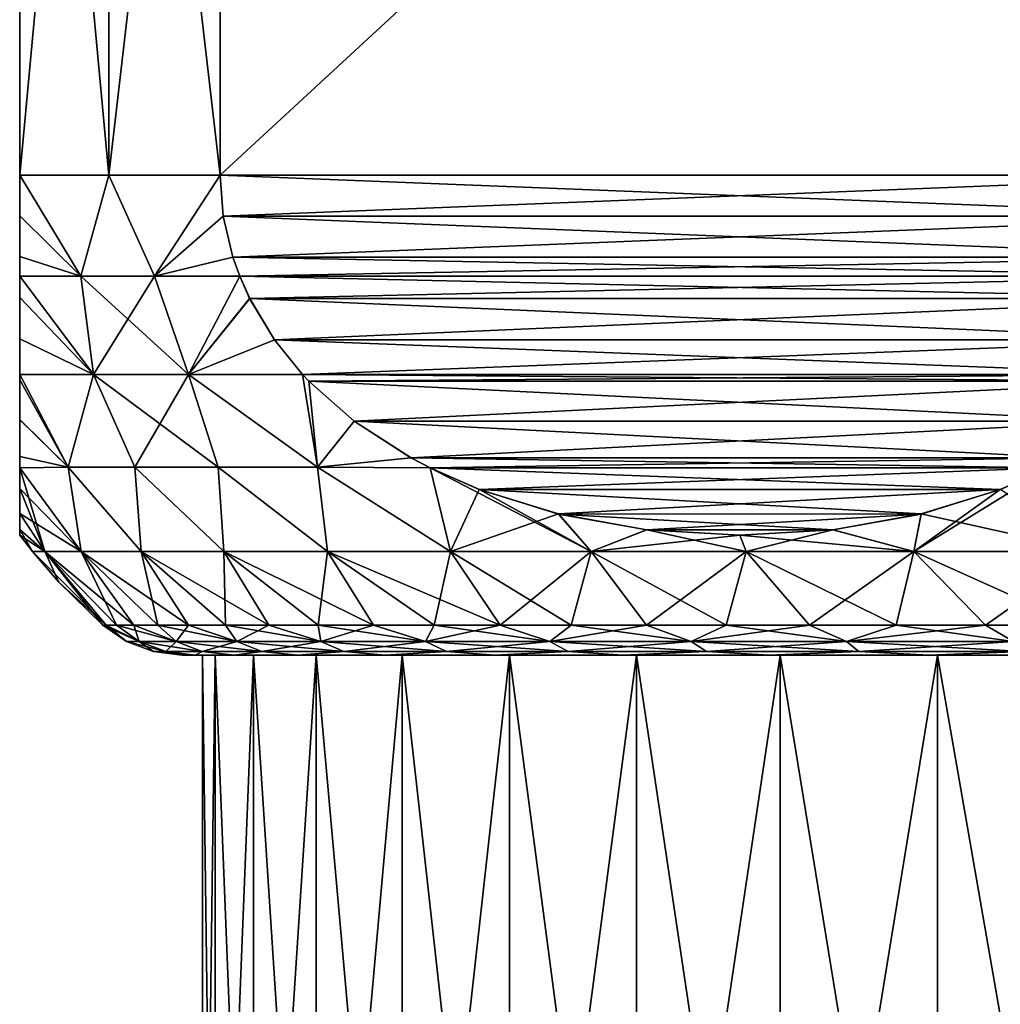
# Model space of a CAD drawing. Header units: metres. Extents: x -90 to 90, y -123 to 74.
# Tile 112 of 131: x 48 to 56, y 21 to 29. Entities that reach past the tile are written whole.
import ezdxf

# ---------------------------------------------------------------- set-up
doc = ezdxf.new("R2010")
doc.units = ezdxf.units.M
doc.layers.add('solid_11662012', color=7, linetype='CONTINUOUS')

msp = doc.modelspace()

# ---------------------------------------------------------------- linework, layer by layer
at = {"layer": 'solid_11662012'}
for points in [[(48.741669, 28, 6.5), (48.741669, 36, 6.5), (48, 36, 5)], [(48, 28, 5), (48.741669, 28, 6.5), (48, 36, 5)], [(48, 28, -5), (48, 28, 5), (48, 36, 5)], [(48, 28, -5), (48, 36, 5), (48, 36, -5)], [(48, 28, -5), (48, 36, -5), (48.741669, 36, -6.5)], [(48, 28, -5), (48.741669, 36, -6.5), (48.741669, 28, -6.5)], [(49.669872, 28, 7.892305), (49.669872, 36, 7.892305), (48.741669, 36, 6.5)], [(48.741669, 28, 6.5), (49.669872, 28, 7.892305), (48.741669, 36, 6.5)], [(48.741669, 28, -6.5), (48.741669, 36, -6.5), (49.669872, 36, -7.892305)], [(48.741669, 28, -6.5), (49.669872, 36, -7.892305), (49.669872, 28, -7.892305)], [(49.669872, 28, 7.892305), (58.330128, 36, 12.892304), (49.669872, 36, 7.892305)], [(58.330128, 28, 12.892304), (58.330128, 36, 12.892304), (49.669872, 28, 7.892305)], [(58.330128, 28, -12.892304), (49.669872, 36, -7.892305), (58.330128, 36, -12.892304)], [(49.669872, 28, -7.892305), (49.669872, 36, -7.892305), (58.330128, 28, -12.892304)], [(48.508362, 27.158506, 5.923935), (48.741669, 28, 6.5), (48, 28, 5)], [(48, 27.661566, 4.970107), (48.508362, 27.158506, 5.923935), (48, 28, 5)], [(48, 27.66193, -4.970171), (48, 27.661566, 4.970107), (48, 28, 5)], [(48, 27.66193, -4.970171), (48, 28, 5), (48, 28, -5)], [(48.508358, 27.158506, -5.92393), (48, 28, -5), (48.741669, 28, -6.5)], [(48.508358, 27.158506, -5.92393), (48, 27.66193, -4.970171), (48, 28, -5)], [(49.123943, 27.158506, -6.990146), (48.508358, 27.158506, -5.92393), (48.741669, 28, -6.5)], [(48.508362, 27.158506, 5.923935), (49.123947, 27.158506, 6.990151), (48.741669, 28, 6.5)], [(49.123947, 27.158506, 6.990151), (49.669872, 28, 7.892305), (48.741669, 28, 6.5)], [(49.123943, 27.158506, -6.990146), (48.741669, 28, -6.5), (49.669872, 28, -7.892305)], [(49.696144, 27.659069, -7.907474), (49.123943, 27.158506, -6.990146), (49.669872, 28, -7.892305)], [(49.123947, 27.158506, 6.990151), (49.696144, 27.65909, 7.907472), (49.669872, 28, 7.892305)], [(58.330128, 28, 12.892304), (49.669872, 28, 7.892305), (49.696144, 27.65909, 7.907472)], [(49.669872, 28, -7.892305), (58.330128, 28, -12.892304), (58.30386, 27.659098, -12.877139)], [(49.696144, 27.659069, -7.907474), (49.669872, 28, -7.892305), (58.30386, 27.659098, -12.877139)], [(58.303852, 27.659065, 12.877136), (58.330128, 28, 12.892304), (49.696144, 27.65909, 7.907472)], [(48, 27.321575, -4.878502), (48, 27.661566, 4.970107), (48, 27.66193, -4.970171)], [(48.508358, 27.158506, -5.92393), (48, 27.321575, -4.878502), (48, 27.66193, -4.970171)], [(48, 27.661566, 4.970107), (48, 27.32147, 4.878463), (48.508362, 27.158506, 5.923935)], [(48, 27.321575, -4.878502), (48, 27.32147, 4.878463), (48, 27.661566, 4.970107)], [(49.696144, 27.659069, -7.907474), (49.776554, 27.31695, -7.953898), (49.123943, 27.158506, -6.990146)], [(49.123947, 27.158506, 6.990151), (49.776596, 27.316828, 7.953921), (49.696144, 27.65909, 7.907472)], [(49.696144, 27.659069, -7.907474), (58.30386, 27.659098, -12.877139), (58.223408, 27.316833, -12.830689)], [(58.303852, 27.659065, 12.877136), (49.696144, 27.65909, 7.907472), (49.776596, 27.316828, 7.953921)], [(49.696144, 27.659069, -7.907474), (58.223408, 27.316833, -12.830689), (49.776554, 27.31695, -7.953898)], [(58.303852, 27.659065, 12.877136), (49.776596, 27.316828, 7.953921), (58.223442, 27.316944, 12.83071)], [(48, 27.159101, -4.811787), (48, 27.32147, 4.878463), (48, 27.321575, -4.878502)], [(48.508358, 27.158506, -5.92393), (48, 27.159101, -4.811787), (48, 27.321575, -4.878502)], [(48, 27.32147, 4.878463), (48, 27.159086, 4.811779), (48.508362, 27.158506, 5.923935)], [(48, 27.159101, -4.811787), (48, 27.159086, 4.811779), (48, 27.32147, 4.878463)], [(49.776554, 27.31695, -7.953898), (49.83287, 27.159103, -7.986412), (49.123943, 27.158506, -6.990146)], [(49.123947, 27.158506, 6.990151), (49.832886, 27.159065, 7.98642), (49.776596, 27.316828, 7.953921)], [(49.776554, 27.31695, -7.953898), (58.223408, 27.316833, -12.830689), (58.167114, 27.159065, -12.798189)], [(49.776554, 27.31695, -7.953898), (58.167114, 27.159065, -12.798189), (49.83287, 27.159103, -7.986412)], [(58.223442, 27.316944, 12.83071), (49.776596, 27.316828, 7.953921), (49.832886, 27.159065, 7.98642)], [(58.223442, 27.316944, 12.83071), (49.832886, 27.159065, 7.98642), (58.16713, 27.159101, 12.798198)], [(48, 26.979315, -4.719471), (48, 27.159086, 4.811779), (48, 27.159101, -4.811787)], [(48.613567, 26.337818, -5.660066), (48, 27.159101, -4.811787), (48.508358, 27.158506, -5.92393)], [(48.613567, 26.337818, -5.660066), (48, 26.979315, -4.719471), (48, 27.159101, -4.811787)], [(48.613586, 26.337818, 5.660108), (48.508362, 27.158506, 5.923935), (48, 27.159086, 4.811779)], [(48.613586, 26.337818, 5.660108), (48, 27.159086, 4.811779), (48, 26.979347, 4.719491)], [(48, 26.979315, -4.719471), (48, 26.979347, 4.719491), (48, 27.159086, 4.811779)], [(49.405636, 26.337818, -7.031835), (49.123943, 27.158506, -6.990146), (49.83287, 27.159103, -7.986412)], [(49.405666, 26.337818, 7.031877), (49.832886, 27.159065, 7.98642), (49.123947, 27.158506, 6.990151)], [(49.405636, 26.337818, -7.031835), (49.83287, 27.159103, -7.986412), (49.916054, 26.972782, -8.034436)], [(49.405666, 26.337818, 7.031877), (49.916187, 26.972511, 8.034513), (49.832886, 27.159065, 7.98642)], [(49.83287, 27.159103, -7.986412), (58.167114, 27.159065, -12.798189), (58.083817, 26.972515, -12.750097)], [(49.916054, 26.972782, -8.034436), (49.83287, 27.159103, -7.986412), (58.083817, 26.972515, -12.750097)], [(58.16713, 27.159101, 12.798198), (49.832886, 27.159065, 7.98642), (49.916187, 26.972511, 8.034513)], [(58.083942, 26.972775, 12.750171), (58.16713, 27.159101, 12.798198), (49.916187, 26.972511, 8.034513)], [(48.613567, 26.337818, -5.660066), (48.508358, 27.158506, -5.92393), (49.123943, 27.158506, -6.990146)], [(49.405666, 26.337818, 7.031877), (49.123947, 27.158506, 6.990151), (48.508362, 27.158506, 5.923935)], [(48.613586, 26.337818, 5.660108), (49.405666, 26.337818, 7.031877), (48.508362, 27.158506, 5.923935)], [(49.405636, 26.337818, -7.031835), (48.613567, 26.337818, -5.660066), (49.123943, 27.158506, -6.990146)], [(48, 26.635815, 4.483718), (48.613586, 26.337818, 5.660108), (48, 26.979347, 4.719491)], [(48, 26.979315, -4.719471), (48, 26.635815, 4.483718), (48, 26.979347, 4.719491)], [(48, 26.635529, -4.483488), (48, 26.635815, 4.483718), (48, 26.979315, -4.719471)], [(48.613567, 26.337818, -5.660066), (48, 26.635529, -4.483488), (48, 26.979315, -4.719471)], [(50.123066, 26.627188, -8.153956), (49.405636, 26.337818, -7.031835), (49.916054, 26.972782, -8.034436)], [(49.405666, 26.337818, 7.031877), (50.123322, 26.626827, 8.154102), (49.916187, 26.972511, 8.034513)], [(50.123066, 26.627188, -8.153956), (49.916054, 26.972782, -8.034436), (58.083817, 26.972515, -12.750097)], [(57.876926, 26.627176, 12.630649), (58.083942, 26.972775, 12.750171), (49.916187, 26.972511, 8.034513)], [(57.876926, 26.627176, 12.630649), (49.916187, 26.972511, 8.034513), (50.123322, 26.626827, 8.154102)], [(50.123066, 26.627188, -8.153956), (58.083817, 26.972515, -12.750097), (57.876678, 26.626829, -12.630507)], [(48, 26.635815, 4.483718), (48, 26.337978, 4.205747), (48.613586, 26.337818, 5.660108)], [(48, 26.33799, -4.205757), (48, 26.337978, 4.205747), (48, 26.635815, 4.483718)], [(48, 26.33799, -4.205757), (48, 26.635815, 4.483718), (48, 26.635529, -4.483488)], [(48.613567, 26.337818, -5.660066), (48, 26.33799, -4.205757), (48, 26.635529, -4.483488)], [(50.123066, 26.627188, -8.153956), (50.357719, 26.337971, -8.289433), (49.405636, 26.337818, -7.031835)], [(49.405666, 26.337818, 7.031877), (50.357689, 26.338003, 8.289416), (50.123322, 26.626827, 8.154102)], [(50.123066, 26.627188, -8.153956), (57.876678, 26.626829, -12.630507), (57.642311, 26.338003, -12.495193)], [(50.123066, 26.627188, -8.153956), (57.642311, 26.338003, -12.495193), (50.357719, 26.337971, -8.289433)], [(57.876926, 26.627176, 12.630649), (50.123322, 26.626827, 8.154102), (50.357689, 26.338003, 8.289416)], [(57.876926, 26.627176, 12.630649), (50.357689, 26.338003, 8.289416), (57.642281, 26.337971, 12.495176)], [(48, 26.293736, -4.157683), (48, 26.337978, 4.205747), (48, 26.33799, -4.205757)], [(48.613567, 26.337818, -5.660066), (48.403271, 25.56493, -4.296257), (48, 26.33799, -4.205757)], [(48, 26.293736, -4.157683), (48, 26.33799, -4.205757), (48.403271, 25.56493, -4.296257)], [(48, 26.337978, 4.205747), (48.403252, 25.56493, 4.296209), (48.613586, 26.337818, 5.660108)], [(48, 26.294113, 4.158103), (48.403252, 25.56493, 4.296209), (48, 26.337978, 4.205747)], [(48, 26.293736, -4.157683), (48, 26.294113, 4.158103), (48, 26.337978, 4.205747)], [(48, 25.962175, 3.728458), (48.403252, 25.56493, 4.296209), (48, 26.294113, 4.158103)], [(48, 26.293736, -4.157683), (48, 25.962175, 3.728458), (48, 26.294113, 4.158103)], [(48, 25.961771, -3.727846), (48, 25.962175, 3.728458), (48, 26.293736, -4.157683)], [(48, 25.961771, -3.727846), (48, 26.293736, -4.157683), (48.403271, 25.56493, -4.296257)], [(48.613586, 26.337818, 5.660108), (48.403252, 25.56493, 4.296209), (48.958843, 25.56493, 5.570889)], [(48.613567, 26.337818, -5.660066), (48.95887, 25.56493, -5.570943), (48.403271, 25.56493, -4.296257)], [(49.405636, 26.337818, -7.031835), (48.95887, 25.56493, -5.570943), (48.613567, 26.337818, -5.660066)], [(48.613586, 26.337818, 5.660108), (48.958843, 25.56493, 5.570889), (49.654015, 25.56493, 6.775143)], [(48.613586, 26.337818, 5.660108), (49.654015, 25.56493, 6.775143), (49.405666, 26.337818, 7.031877)], [(49.405636, 26.337818, -7.031835), (49.654053, 25.56493, -6.7752), (48.95887, 25.56493, -5.570943)], [(50.357719, 26.337971, -8.289433), (50.48003, 25.56493, -7.893804), (49.405636, 26.337818, -7.031835)], [(49.405636, 26.337818, -7.031835), (50.48003, 25.56493, -7.893804), (49.654053, 25.56493, -6.7752)], [(49.405666, 26.337818, 7.031877), (50.47998, 25.56493, 7.893745), (50.357689, 26.338003, 8.289416)], [(49.405666, 26.337818, 7.031877), (49.654015, 25.56493, 6.775143), (50.47998, 25.56493, 7.893745)], [(50.409698, 26.283003, 8.319444), (50.357689, 26.338003, 8.289416), (50.47998, 25.56493, 7.893745)], [(57.642281, 26.337971, 12.495176), (50.357689, 26.338003, 8.289416), (50.409698, 26.283003, 8.319444)], [(50.357719, 26.337971, -8.289433), (57.642311, 26.338003, -12.495193), (57.590298, 26.283001, -12.465164)], [(50.409229, 26.283485, -8.319172), (50.48003, 25.56493, -7.893804), (50.357719, 26.337971, -8.289433)], [(50.409229, 26.283485, -8.319172), (50.357719, 26.337971, -8.289433), (57.590298, 26.283001, -12.465164)], [(50.786293, 25.950548, -8.536871), (50.48003, 25.56493, -7.893804), (50.409229, 26.283485, -8.319172)], [(50.786293, 25.950548, -8.536871), (50.409229, 26.283485, -8.319172), (57.590298, 26.283001, -12.465164)], [(57.590759, 26.283474, 12.46543), (57.642281, 26.337971, 12.495176), (50.409698, 26.283003, 8.319444)], [(57.213688, 25.950535, 12.247728), (57.590759, 26.283474, 12.46543), (50.409698, 26.283003, 8.319444)], [(50.78706, 25.949972, 8.537312), (50.409698, 26.283003, 8.319444), (50.47998, 25.56493, 7.893745)], [(57.213688, 25.950535, 12.247728), (50.409698, 26.283003, 8.319444), (50.78706, 25.949972, 8.537312)], [(50.786293, 25.950548, -8.536871), (57.590298, 26.283001, -12.465164), (57.212936, 25.949966, -12.247293)], [(48, 25.962175, 3.728458), (48, 25.6549, 3.186801), (48.403252, 25.56493, 4.296209)], [(48, 25.961771, -3.727846), (48, 25.6549, 3.186801), (48, 25.962175, 3.728458)], [(48, 25.654558, -3.186094), (48, 25.6549, 3.186801), (48, 25.961771, -3.727846)], [(48, 25.654558, -3.186094), (48, 25.961771, -3.727846), (48.403271, 25.56493, -4.296257)], [(51.260487, 25.643625, 8.810647), (50.78706, 25.949972, 8.537312), (50.47998, 25.56493, 7.893745)], [(50.786293, 25.950548, -8.536871), (51.259609, 25.644112, -8.81014), (50.48003, 25.56493, -7.893804)], [(50.786293, 25.950548, -8.536871), (57.212936, 25.949966, -12.247293), (51.259609, 25.644112, -8.81014)], [(57.213688, 25.950535, 12.247728), (50.78706, 25.949972, 8.537312), (56.740376, 25.644102, 11.974461)], [(56.740376, 25.644102, 11.974461), (50.78706, 25.949972, 8.537312), (51.260487, 25.643625, 8.810647)], [(51.259609, 25.644112, -8.81014), (57.212936, 25.949966, -12.247293), (56.739498, 25.643618, -11.973956)], [(48, 25.6549, 3.186801), (48, 25.560627, 2.980309), (48.403252, 25.56493, 4.296209)], [(48, 25.560633, -2.980324), (48, 25.560627, 2.980309), (48, 25.6549, 3.186801)], [(48, 25.654558, -3.186094), (48, 25.560633, -2.980324), (48, 25.6549, 3.186801)], [(48, 25.654558, -3.186094), (48.403271, 25.56493, -4.296257), (48, 25.560633, -2.980324)], [(51.260487, 25.643625, 8.810647), (50.47998, 25.56493, 7.893745), (51.418743, 25.560745, 8.902017)], [(51.259609, 25.644112, -8.81014), (51.4188, 25.560717, -8.902048), (50.48003, 25.56493, -7.893804)], [(51.259609, 25.644112, -8.81014), (56.581257, 25.560745, -11.882594), (51.4188, 25.560717, -8.902048)], [(51.259609, 25.644112, -8.81014), (56.739498, 25.643618, -11.973956), (56.581257, 25.560745, -11.882594)], [(56.740376, 25.644102, 11.974461), (51.260487, 25.643625, 8.810647), (51.418743, 25.560745, 8.902017)], [(56.740376, 25.644102, 11.974461), (51.418743, 25.560745, 8.902017), (56.581203, 25.560717, 11.882563)], [(48.403252, 25.56493, 4.296209), (48, 25.560627, 2.980309), (48.512501, 24.862066, 3.078066)], [(48.512501, 24.862066, -3.078066), (48, 25.560633, -2.980324), (48.403271, 25.56493, -4.296257)], [(48, 25.388529, -2.530165), (48, 25.560627, 2.980309), (48, 25.560633, -2.980324)], [(48.209011, 24.862066, -1.552313), (48, 25.388529, -2.530165), (48, 25.560633, -2.980324)], [(48.512501, 24.862066, -3.078066), (48.209011, 24.862066, -1.552313), (48, 25.560633, -2.980324)], [(48, 25.560627, 2.980309), (48, 25.388775, 2.530899), (48.512501, 24.862066, 3.078066)], [(48, 25.388529, -2.530165), (48, 25.388775, 2.530899), (48, 25.560627, 2.980309)], [(48.403252, 25.56493, 4.296209), (48.512501, 24.862066, 3.078066), (49.012547, 24.862066, 4.551152)], [(48.958843, 25.56493, 5.570889), (48.403252, 25.56493, 4.296209), (49.012547, 24.862066, 4.551152)], [(49.012547, 24.862066, -4.551152), (48.403271, 25.56493, -4.296257), (48.95887, 25.56493, -5.570943)], [(49.012547, 24.862066, -4.551152), (48.512501, 24.862066, -3.078066), (48.403271, 25.56493, -4.296257)], [(48.958843, 25.56493, 5.570889), (49.012547, 24.862066, 4.551152), (49.700592, 24.862066, 5.946367)], [(49.654015, 25.56493, 6.775143), (48.958843, 25.56493, 5.570889), (49.700592, 24.862066, 5.946367)], [(49.700592, 24.862066, -5.946367), (48.95887, 25.56493, -5.570943), (49.654053, 25.56493, -6.7752)], [(49.700592, 24.862066, -5.946367), (49.012547, 24.862066, -4.551152), (48.95887, 25.56493, -5.570943)], [(49.654015, 25.56493, 6.775143), (49.700592, 24.862066, 5.946367), (50.564861, 24.862066, 7.239837)], [(50.47998, 25.56493, 7.893745), (49.654015, 25.56493, 6.775143), (50.564861, 24.862066, 7.239837)], [(50.564861, 24.862066, -7.239837), (49.654053, 25.56493, -6.7752), (50.48003, 25.56493, -7.893804)], [(50.564861, 24.862066, -7.239837), (49.700592, 24.862066, -5.946367), (49.654053, 25.56493, -6.7752)], [(50.47998, 25.56493, 7.893745), (50.564861, 24.862066, 7.239837), (51.590569, 24.862066, 8.409432)], [(51.418743, 25.560745, 8.902017), (50.47998, 25.56493, 7.893745), (51.590569, 24.862066, 8.409432)], [(51.590569, 24.862066, -8.409432), (50.48003, 25.56493, -7.893804), (51.4188, 25.560717, -8.902048)], [(51.590569, 24.862066, -8.409432), (50.564861, 24.862066, -7.239837), (50.48003, 25.56493, -7.893804)], [(51.418743, 25.560745, 8.902017), (51.590569, 24.862066, 8.409432), (52.760162, 24.862066, 9.43514)], [(51.829895, 25.380386, 9.139394), (51.418743, 25.560745, 8.902017), (52.760162, 24.862066, 9.43514)], [(56.581203, 25.560717, 11.882563), (51.418743, 25.560745, 8.902017), (51.829895, 25.380386, 9.139394)], [(51.4188, 25.560717, -8.902048), (56.581257, 25.560745, -11.882594), (56.170094, 25.380383, -11.645209)], [(51.4188, 25.560717, -8.902048), (56.170094, 25.380383, -11.645209), (51.829048, 25.380713, -9.138905)], [(51.590569, 24.862066, -8.409432), (51.4188, 25.560717, -8.902048), (51.829048, 25.380713, -9.138905)], [(56.581203, 25.560717, 11.882563), (51.829895, 25.380386, 9.139394), (56.170933, 25.380705, 11.645694)], [(55.448849, 24.862066, -10.987453), (56.170094, 25.380383, -11.645209), (56.581257, 25.560745, -11.882594)], [(56.921936, 24.862066, -11.487498), (55.448849, 24.862066, -10.987453), (56.581257, 25.560745, -11.882594)], [(48, 25.388775, 2.530899), (48, 25.180328, 1.765009), (48.512501, 24.862066, 3.078066)], [(48, 25.388529, -2.530165), (48, 25.180328, 1.765009), (48, 25.388775, 2.530899)], [(48, 25.180191, -1.764364), (48, 25.180328, 1.765009), (48, 25.388529, -2.530165)], [(48.209011, 24.862066, -1.552313), (48, 25.180191, -1.764364), (48, 25.388529, -2.530165)], [(51.590569, 24.862066, -8.409432), (51.829048, 25.380713, -9.138905), (52.48914, 25.17601, -9.52001)], [(51.829048, 25.380713, -9.138905), (56.170094, 25.380383, -11.645209), (52.48914, 25.17601, -9.52001)], [(56.170933, 25.380705, 11.645694), (51.829895, 25.380386, 9.139394), (55.510838, 25.176004, 11.264586)], [(52.489994, 25.1758, 9.520503), (51.829895, 25.380386, 9.139394), (52.760162, 24.862066, 9.43514)], [(55.510838, 25.176004, 11.264586), (51.829895, 25.380386, 9.139394), (52.489994, 25.1758, 9.520503)], [(52.48914, 25.17601, -9.52001), (56.170094, 25.380383, -11.645209), (55.509991, 25.175797, -11.264097)], [(55.448849, 24.862066, -10.987453), (55.509991, 25.175797, -11.264097), (56.170094, 25.380383, -11.645209)], [(56.170933, 25.380705, 11.645694), (55.510838, 25.176004, 11.264586), (56.921936, 24.862066, 11.487498)], [(48, 25.180328, 1.765009), (48.209011, 24.862066, 1.552313), (48.512501, 24.862066, 3.078066)], [(48, 25.180328, 1.765009), (48, 25.046347, 0.908587), (48.209011, 24.862066, 1.552313)], [(48, 25.180191, -1.764364), (48, 25.046347, 0.908587), (48, 25.180328, 1.765009)], [(48, 25.046309, -0.908213), (48, 25.046347, 0.908587), (48, 25.180191, -1.764364)], [(48.209011, 24.862066, -1.552313), (48, 25.046309, -0.908213), (48, 25.180191, -1.764364)], [(52.760162, 24.862066, -9.43514), (51.590569, 24.862066, -8.409432), (52.48914, 25.17601, -9.52001)], [(52.48914, 25.17601, -9.52001), (55.509991, 25.175797, -11.264097), (53.223175, 25.04516, -9.943805)], [(52.760162, 24.862066, -9.43514), (52.48914, 25.17601, -9.52001), (53.223175, 25.04516, -9.943805)], [(55.510838, 25.176004, 11.264586), (52.489994, 25.1758, 9.520503), (54.776798, 25.045156, 10.84079)], [(53.223984, 25.045065, 9.944271), (52.489994, 25.1758, 9.520503), (52.760162, 24.862066, 9.43514)], [(54.776798, 25.045156, 10.84079), (52.489994, 25.1758, 9.520503), (53.223984, 25.045065, 9.944271)], [(53.223175, 25.04516, -9.943805), (55.509991, 25.175797, -11.264097), (54.775993, 25.045063, -10.840324)], [(55.448849, 24.862066, -10.987453), (54.775993, 25.045063, -10.840324), (55.509991, 25.175797, -11.264097)], [(55.510838, 25.176004, 11.264586), (54.776798, 25.045156, 10.84079), (55.448849, 24.862066, 10.987453)], [(55.510838, 25.176004, 11.264586), (55.448849, 24.862066, 10.987453), (56.921936, 24.862066, 11.487498)], [(48, 25.046347, 0.908587), (48, 25), (48.209011, 24.862066, 1.552313)], [(48, 25.046309, -0.908213), (48, 25), (48, 25.046347, 0.908587)], [(48, 25.046309, -0.908213), (48.107265, 24.862066), (48, 25)], [(48.209011, 24.862066, -1.552313), (48.107265, 24.862066), (48, 25.046309, -0.908213)], [(52.760162, 24.862066, -9.43514), (53.223175, 25.04516, -9.943805), (53.999516, 25, -10.392025)], [(53.223984, 25.045065, 9.944271), (52.760162, 24.862066, 9.43514), (54.053635, 24.862066, 10.299409)], [(53.223175, 25.04516, -9.943805), (54.775993, 25.045063, -10.840324), (53.999516, 25, -10.392025)], [(54.776798, 25.045156, 10.84079), (53.223984, 25.045065, 9.944271), (54.000458, 25, 10.39257)], [(54.000458, 25, 10.39257), (53.223984, 25.045065, 9.944271), (54.053635, 24.862066, 10.299409)], [(54.053635, 24.862066, -10.299409), (53.999516, 25, -10.392025), (54.775993, 25.045063, -10.840324)], [(54.776798, 25.045156, 10.84079), (54.000458, 25, 10.39257), (55.448849, 24.862066, 10.987453)], [(55.448849, 24.862066, -10.987453), (54.053635, 24.862066, -10.299409), (54.775993, 25.045063, -10.840324)], [(48, 25), (48.107265, 24.862066), (48.209011, 24.862066, 1.552313)], [(54.053635, 24.862066, -10.299409), (52.760162, 24.862066, -9.43514), (53.999516, 25, -10.392025)], [(54.000458, 25, 10.39257), (54.053635, 24.862066, 10.299409), (55.448849, 24.862066, 10.987453)], [(48.721619, 24.25, 0.80664), (48.209011, 24.862066, 1.552313), (48.107265, 24.862066)], [(48.327209, 24.607269), (48.721619, 24.25, 0.80664), (48.107265, 24.862066)], [(48.209011, 24.862066, -1.552313), (48.327209, 24.607269), (48.107265, 24.862066)], [(48.951214, 24.25, 2.403512), (48.512501, 24.862066, 3.078066), (48.209011, 24.862066, 1.552313)], [(48.807899, 24.25, 1.609175), (48.951214, 24.25, 2.403512), (48.209011, 24.862066, 1.552313)], [(48.721619, 24.25, 0.80664), (48.807899, 24.25, 1.609175), (48.209011, 24.862066, 1.552313)], [(48.209011, 24.862066, -1.552313), (48.69281, 24.25), (48.327209, 24.607269)], [(48.721619, 24.25, -0.806637), (48.69281, 24.25), (48.209011, 24.862066, -1.552313)], [(48.807899, 24.25, -1.609173), (48.209011, 24.862066, -1.552313), (48.512501, 24.862066, -3.078066)], [(48.807899, 24.25, -1.609173), (48.721619, 24.25, -0.806637), (48.209011, 24.862066, -1.552313)], [(49.405731, 24.25, 3.951453), (49.012547, 24.862066, 4.551152), (48.512501, 24.862066, 3.078066)], [(49.150829, 24.25, 3.1856), (49.405731, 24.25, 3.951453), (48.512501, 24.862066, 3.078066)], [(48.951214, 24.25, 2.403512), (49.150829, 24.25, 3.1856), (48.512501, 24.862066, 3.078066)], [(49.150829, 24.25, -3.185598), (48.512501, 24.862066, -3.078066), (49.012547, 24.862066, -4.551152)], [(48.951214, 24.25, -2.40351), (48.807899, 24.25, -1.609173), (48.512501, 24.862066, -3.078066)], [(49.150829, 24.25, -3.185598), (48.951214, 24.25, -2.40351), (48.512501, 24.862066, -3.078066)], [(50.075916, 24.25, 5.418955), (49.700592, 24.862066, 5.946367), (49.012547, 24.862066, 4.551152)], [(49.714619, 24.25, 4.697172), (50.075916, 24.25, 5.418955), (49.012547, 24.862066, 4.551152)], [(49.405731, 24.25, 3.951453), (49.714619, 24.25, 4.697172), (49.012547, 24.862066, 4.551152)], [(49.714615, 24.25, -4.69717), (49.012547, 24.862066, -4.551152), (49.700592, 24.862066, -5.946367)], [(49.405731, 24.25, -3.951452), (49.150829, 24.25, -3.185598), (49.012547, 24.862066, -4.551152)], [(49.714615, 24.25, -4.69717), (49.405731, 24.25, -3.951452), (49.012547, 24.862066, -4.551152)], [(50.948128, 24.25, 6.776145), (50.564861, 24.862066, 7.239837), (49.700592, 24.862066, 5.946367)], [(50.487785, 24.25, 6.113125), (50.948128, 24.25, 6.776145), (49.700592, 24.862066, 5.946367)], [(50.075916, 24.25, 5.418955), (50.487785, 24.25, 6.113125), (49.700592, 24.862066, 5.946367)], [(50.487785, 24.25, -6.113124), (49.700592, 24.862066, -5.946367), (50.564861, 24.862066, -7.239837)], [(50.075916, 24.25, -5.418953), (49.714615, 24.25, -4.69717), (49.700592, 24.862066, -5.946367)], [(50.487785, 24.25, -6.113124), (50.075916, 24.25, -5.418953), (49.700592, 24.862066, -5.946367)], [(50.948128, 24.25, -6.776145), (50.487785, 24.25, -6.113124), (50.564861, 24.862066, -7.239837)], [(52.004616, 24.25, 7.995397), (51.590569, 24.862066, 8.409432), (50.564861, 24.862066, 7.239837)], [(51.454601, 24.25, 7.404637), (52.004616, 24.25, 7.995397), (50.564861, 24.862066, 7.239837)], [(50.948128, 24.25, 6.776145), (51.454601, 24.25, 7.404637), (50.564861, 24.862066, 7.239837)], [(51.454597, 24.25, -7.404637), (50.564861, 24.862066, -7.239837), (51.590569, 24.862066, -8.409432)], [(51.454597, 24.25, -7.404637), (50.948128, 24.25, -6.776145), (50.564861, 24.862066, -7.239837)], [(52.004616, 24.25, -7.995396), (51.454597, 24.25, -7.404637), (51.590569, 24.862066, -8.409432)], [(52.595375, 24.25, 8.545411), (52.760162, 24.862066, 9.43514), (51.590569, 24.862066, 8.409432)], [(52.004616, 24.25, 7.995397), (52.595375, 24.25, 8.545411), (51.590569, 24.862066, 8.409432)], [(52.004616, 24.25, -7.995396), (51.590569, 24.862066, -8.409432), (52.760162, 24.862066, -9.43514)], [(52.595375, 24.25, -8.54541), (52.004616, 24.25, -7.995396), (52.760162, 24.862066, -9.43514)], [(52.595375, 24.25, 8.545411), (53.223862, 24.25, 9.051877), (52.760162, 24.862066, 9.43514)], [(53.223862, 24.25, -9.051877), (52.595375, 24.25, -8.54541), (52.760162, 24.862066, -9.43514)], [(53.886879, 24.25, 9.512218), (54.053635, 24.862066, 10.299409), (52.760162, 24.862066, 9.43514)], [(53.223862, 24.25, 9.051877), (53.886879, 24.25, 9.512218), (52.760162, 24.862066, 9.43514)], [(53.223862, 24.25, -9.051877), (52.760162, 24.862066, -9.43514), (54.053635, 24.862066, -10.299409)], [(53.886879, 24.25, -9.512217), (53.223862, 24.25, -9.051877), (54.053635, 24.862066, -10.299409)], [(53.886879, 24.25, 9.512218), (54.581047, 24.25, 9.924085), (54.053635, 24.862066, 10.299409)], [(54.581043, 24.25, -9.924085), (53.886879, 24.25, -9.512217), (54.053635, 24.862066, -10.299409)], [(55.302826, 24.25, 10.285382), (55.448849, 24.862066, 10.987453), (54.053635, 24.862066, 10.299409)], [(54.581047, 24.25, 9.924085), (55.302826, 24.25, 10.285382), (54.053635, 24.862066, 10.299409)], [(54.581043, 24.25, -9.924085), (54.053635, 24.862066, -10.299409), (55.448849, 24.862066, -10.987453)], [(55.302826, 24.25, -10.285382), (54.581043, 24.25, -9.924085), (55.448849, 24.862066, -10.987453)], [(55.302826, 24.25, 10.285382), (56.048546, 24.25, 10.594269), (55.448849, 24.862066, 10.987453)], [(56.048546, 24.25, -10.594269), (55.302826, 24.25, -10.285382), (55.448849, 24.862066, -10.987453)], [(56.8144, 24.25, 10.84917), (56.921936, 24.862066, 11.487498), (55.448849, 24.862066, 10.987453)], [(56.048546, 24.25, 10.594269), (56.8144, 24.25, 10.84917), (55.448849, 24.862066, 10.987453)], [(56.048546, 24.25, -10.594269), (55.448849, 24.862066, -10.987453), (56.921936, 24.862066, -11.487498)], [(56.8144, 24.25, -10.849169), (56.048546, 24.25, -10.594269), (56.921936, 24.862066, -11.487498)], [(48.327209, 24.607269), (48.69281, 24.25), (48.721619, 24.25, 0.80664)], [(48.994114, 24.11396, 1.512724), (48.721619, 24.25, 0.80664), (48.69281, 24.25)], [(48.89064, 24.11396), (48.69281, 24.25), (48.721619, 24.25, -0.806637)], [(48.994114, 24.11396, 1.512724), (48.69281, 24.25), (48.89064, 24.11396)], [(48.994114, 24.11396, 1.512724), (48.807899, 24.25, 1.609175), (48.721619, 24.25, 0.80664)], [(48.994114, 24.11396, -1.512724), (48.721619, 24.25, -0.806637), (48.807899, 24.25, -1.609173)], [(48.994114, 24.11396, -1.512724), (48.89064, 24.11396), (48.721619, 24.25, -0.806637)], [(49.302605, 24.11396, 2.997269), (48.951214, 24.25, 2.403512), (48.807899, 24.25, 1.609175)], [(49.302605, 24.11396, 2.997269), (48.807899, 24.25, 1.609175), (48.994114, 24.11396, 1.512724)], [(48.994114, 24.11396, -1.512724), (48.807899, 24.25, -1.609173), (48.951214, 24.25, -2.40351)], [(49.302605, 24.11396, 2.997269), (49.150829, 24.25, 3.1856), (48.951214, 24.25, 2.403512)], [(49.302605, 24.11396, -2.997269), (48.951214, 24.25, -2.40351), (49.150829, 24.25, -3.185598)], [(48.994114, 24.11396, -1.512724), (48.951214, 24.25, -2.40351), (49.302605, 24.11396, -2.997269)], [(49.810368, 24.11396, 4.425981), (49.405731, 24.25, 3.951453), (49.150829, 24.25, 3.1856)], [(49.810368, 24.11396, 4.425981), (49.150829, 24.25, 3.1856), (49.302605, 24.11396, 2.997269)], [(49.302605, 24.11396, -2.997269), (49.150829, 24.25, -3.185598), (49.405731, 24.25, -3.951452)], [(49.302605, 24.11396, -2.997269), (49.405731, 24.25, -3.951452), (49.810368, 24.11396, -4.425981)], [(49.810368, 24.11396, 4.425981), (49.714619, 24.25, 4.697172), (49.405731, 24.25, 3.951453)], [(49.810368, 24.11396, -4.425981), (49.405731, 24.25, -3.951452), (49.714615, 24.25, -4.69717)], [(49.810368, 24.11396, -4.425981), (49.714615, 24.25, -4.69717), (50.075916, 24.25, -5.418953)], [(50.507946, 24.11396, 5.772245), (50.075916, 24.25, 5.418955), (49.714619, 24.25, 4.697172)], [(50.507946, 24.11396, 5.772245), (49.714619, 24.25, 4.697172), (49.810368, 24.11396, 4.425981)], [(49.810368, 24.11396, -4.425981), (50.075916, 24.25, -5.418953), (50.507946, 24.11396, -5.772245)], [(50.507946, 24.11396, 5.772245), (50.487785, 24.25, 6.113125), (50.075916, 24.25, 5.418955)], [(50.507946, 24.11396, -5.772245), (50.075916, 24.25, -5.418953), (50.487785, 24.25, -6.113124)], [(51.382343, 24.11396, 7.010983), (50.948128, 24.25, 6.776145), (50.487785, 24.25, 6.113125)], [(51.382343, 24.11396, 7.010983), (50.487785, 24.25, 6.113125), (50.507946, 24.11396, 5.772245)], [(50.507946, 24.11396, -5.772245), (50.487785, 24.25, -6.113124), (50.948128, 24.25, -6.776145)], [(50.507946, 24.11396, -5.772245), (50.948128, 24.25, -6.776145), (51.382343, 24.11396, -7.010983)], [(51.382343, 24.11396, 7.010983), (51.454601, 24.25, 7.404637), (50.948128, 24.25, 6.776145)], [(51.382343, 24.11396, -7.010983), (50.948128, 24.25, -6.776145), (51.454597, 24.25, -7.404637)], [(52.417271, 24.11396, 8.11912), (51.454601, 24.25, 7.404637), (51.382343, 24.11396, 7.010983)], [(51.382343, 24.11396, -7.010983), (51.454597, 24.25, -7.404637), (52.004616, 24.25, -7.995396)], [(51.382343, 24.11396, -7.010983), (52.004616, 24.25, -7.995396), (52.417271, 24.11396, -8.11912)], [(52.417271, 24.11396, 8.11912), (52.004616, 24.25, 7.995397), (51.454601, 24.25, 7.404637)], [(52.417271, 24.11396, 8.11912), (52.595375, 24.25, 8.545411), (52.004616, 24.25, 7.995397)], [(52.417271, 24.11396, -8.11912), (52.004616, 24.25, -7.995396), (52.595375, 24.25, -8.54541)], [(53.593452, 24.11396, 9.076013), (52.595375, 24.25, 8.545411), (52.417271, 24.11396, 8.11912)], [(52.417271, 24.11396, -8.11912), (52.595375, 24.25, -8.54541), (53.223862, 24.25, -9.051877)], [(52.417271, 24.11396, -8.11912), (53.223862, 24.25, -9.051877), (53.593452, 24.11396, -9.076013)], [(53.593452, 24.11396, 9.076013), (53.223862, 24.25, 9.051877), (52.595375, 24.25, 8.545411)], [(53.593452, 24.11396, 9.076013), (53.886879, 24.25, 9.512218), (53.223862, 24.25, 9.051877)], [(53.593452, 24.11396, -9.076013), (53.223862, 24.25, -9.051877), (53.886879, 24.25, -9.512217)], [(54.888973, 24.11396, 9.863836), (53.886879, 24.25, 9.512218), (53.593452, 24.11396, 9.076013)], [(53.593452, 24.11396, -9.076013), (53.886879, 24.25, -9.512217), (54.581043, 24.25, -9.924085)], [(53.593452, 24.11396, -9.076013), (54.581043, 24.25, -9.924085), (54.888973, 24.11396, -9.863836)], [(54.888973, 24.11396, 9.863836), (54.581047, 24.25, 9.924085), (53.886879, 24.25, 9.512218)], [(54.888973, 24.11396, -9.863836), (54.581043, 24.25, -9.924085), (55.302826, 24.25, -10.285382)], [(54.888973, 24.11396, 9.863836), (55.302826, 24.25, 10.285382), (54.581047, 24.25, 9.924085)], [(56.279701, 24.11396, 10.467916), (55.302826, 24.25, 10.285382), (54.888973, 24.11396, 9.863836)], [(54.888973, 24.11396, -9.863836), (55.302826, 24.25, -10.285382), (56.048546, 24.25, -10.594269)], [(54.888973, 24.11396, -9.863836), (56.048546, 24.25, -10.594269), (56.279701, 24.11396, -10.467916)], [(56.279701, 24.11396, 10.467916), (56.048546, 24.25, 10.594269), (55.302826, 24.25, 10.285382)], [(56.279701, 24.11396, 10.467916), (56.8144, 24.25, 10.84917), (56.048546, 24.25, 10.594269)], [(56.279701, 24.11396, -10.467916), (56.048546, 24.25, -10.594269), (56.8144, 24.25, -10.849169)], [(48.89064, 24.11396), (49.115662, 24.028879), (49.217037, 24.028879, 1.482084)], [(48.994114, 24.11396, -1.512724), (49.115662, 24.028879), (48.89064, 24.11396)], [(48.994114, 24.11396, 1.512724), (48.89064, 24.11396), (49.217037, 24.028879, 1.482084)], [(48.994114, 24.11396, -1.512724), (49.217037, 24.028879, -1.482084), (49.115662, 24.028879)], [(48.994114, 24.11396, 1.512724), (49.217037, 24.028879, 1.482084), (49.519283, 24.028879, 2.936559)], [(49.302605, 24.11396, 2.997269), (48.994114, 24.11396, 1.512724), (49.519283, 24.028879, 2.936559)], [(48.994114, 24.11396, -1.512724), (49.302605, 24.11396, -2.997269), (49.217037, 24.028879, -1.482084)], [(49.302605, 24.11396, -2.997269), (49.519283, 24.028879, -2.936559), (49.217037, 24.028879, -1.482084)], [(49.302605, 24.11396, 2.997269), (49.519283, 24.028879, 2.936559), (50.016762, 24.028879, 4.336333)], [(49.810368, 24.11396, 4.425981), (49.302605, 24.11396, 2.997269), (50.016762, 24.028879, 4.336333)], [(49.302605, 24.11396, -2.997269), (49.810368, 24.11396, -4.425981), (49.519283, 24.028879, -2.936559)], [(49.810368, 24.11396, -4.425981), (50.016762, 24.028879, -4.336333), (49.519283, 24.028879, -2.936559)], [(49.810368, 24.11396, 4.425981), (50.016762, 24.028879, 4.336333), (50.700211, 24.028879, 5.655328)], [(50.507946, 24.11396, 5.772245), (49.810368, 24.11396, 4.425981), (50.700211, 24.028879, 5.655328)], [(49.810368, 24.11396, -4.425981), (50.507946, 24.11396, -5.772245), (50.016762, 24.028879, -4.336333)], [(50.507946, 24.11396, -5.772245), (50.700211, 24.028879, -5.655328), (50.016762, 24.028879, -4.336333)], [(50.507946, 24.11396, 5.772245), (50.700211, 24.028879, 5.655328), (51.556896, 24.028879, 6.868975)], [(51.382343, 24.11396, 7.010983), (50.507946, 24.11396, 5.772245), (51.556896, 24.028879, 6.868975)], [(50.507946, 24.11396, -5.772245), (51.382343, 24.11396, -7.010983), (50.700211, 24.028879, -5.655328)], [(51.382343, 24.11396, -7.010983), (51.556896, 24.028879, -6.868975), (50.700211, 24.028879, -5.655328)], [(51.382343, 24.11396, 7.010983), (51.556896, 24.028879, 6.868975), (52.570862, 24.028879, 7.954667)], [(52.417271, 24.11396, 8.11912), (51.382343, 24.11396, 7.010983), (52.570862, 24.028879, 7.954667)], [(51.382343, 24.11396, -7.010983), (52.417271, 24.11396, -8.11912), (51.556896, 24.028879, -6.868975)], [(52.417271, 24.11396, -8.11912), (52.570862, 24.028879, -7.954667), (51.556896, 24.028879, -6.868975)], [(52.417271, 24.11396, 8.11912), (52.570862, 24.028879, 7.954667), (53.723217, 24.028879, 8.892178)], [(53.593452, 24.11396, 9.076013), (52.417271, 24.11396, 8.11912), (53.723217, 24.028879, 8.892178)], [(52.417271, 24.11396, -8.11912), (53.593452, 24.11396, -9.076013), (52.570862, 24.028879, -7.954667)], [(53.593452, 24.11396, -9.076013), (53.723217, 24.028879, -8.892178), (52.570862, 24.028879, -7.954667)], [(53.593452, 24.11396, 9.076013), (53.723217, 24.028879, 8.892178), (54.992496, 24.028879, 9.664043)], [(54.888973, 24.11396, 9.863836), (53.593452, 24.11396, 9.076013), (54.992496, 24.028879, 9.664043)], [(53.593452, 24.11396, -9.076013), (54.888973, 24.11396, -9.863836), (53.723217, 24.028879, -8.892178)], [(54.888973, 24.11396, -9.863836), (54.992496, 24.028879, -9.664043), (53.723217, 24.028879, -8.892178)], [(54.888973, 24.11396, 9.863836), (54.992496, 24.028879, 9.664043), (56.355057, 24.028879, 10.255887)], [(56.279701, 24.11396, 10.467916), (54.888973, 24.11396, 9.863836), (56.355057, 24.028879, 10.255887)], [(54.888973, 24.11396, -9.863836), (56.279701, 24.11396, -10.467916), (54.992496, 24.028879, -9.664043)], [(56.279701, 24.11396, -10.467916), (56.355057, 24.028879, -10.255887), (54.992496, 24.028879, -9.664043)], [(49.115662, 24.028879), (49.354248, 24), (49.462601, 24, 1.514985)], [(49.217037, 24.028879, -1.482084), (49.354248, 24), (49.115662, 24.028879)], [(49.217037, 24.028879, 1.482084), (49.115662, 24.028879), (49.462601, 24, 1.514985)], [(49.217037, 24.028879, -1.482084), (49.462597, 24, -1.514959), (49.354248, 24)], [(49.519283, 24.028879, 2.936559), (49.217037, 24.028879, 1.482084), (49.462601, 24, 1.514985)], [(49.217037, 24.028879, -1.482084), (49.519283, 24.028879, -2.936559), (49.462597, 24, -1.514959)], [(49.354248, 24), (49.522503, 24), (49.629143, 24, 1.491084)], [(49.462597, 24, -1.514959), (49.522503, 24), (49.354248, 24)], [(49.462601, 24, 1.514985), (49.354248, 24), (49.629143, 24, 1.491084)], [(49.519283, 24.028879, -2.936559), (49.785633, 24, -2.999788), (49.462597, 24, -1.514959)], [(49.462597, 24, -1.514959), (49.946922, 24, -2.951874), (49.629143, 24, -1.491084)], [(49.462597, 24, -1.514959), (49.785633, 24, -2.999788), (49.946922, 24, -2.951874)], [(49.462597, 24, -1.514959), (49.629143, 24, -1.491084), (49.522503, 24)], [(49.519283, 24.028879, 2.936559), (49.462601, 24, 1.514985), (49.785641, 24, 2.999815)], [(49.462601, 24, 1.514985), (49.629143, 24, 1.491084), (49.946922, 24, 2.951874)], [(49.785641, 24, 2.999815), (49.462601, 24, 1.514985), (49.946922, 24, 2.951874)], [(50.016762, 24.028879, 4.336333), (49.519283, 24.028879, 2.936559), (49.785641, 24, 2.999815)], [(49.519283, 24.028879, -2.936559), (50.016762, 24.028879, -4.336333), (49.785633, 24, -2.999788)], [(49.522499, 15.961881, 0), (49.522503, 24), (49.629143, 24, -1.491084)], [(49.629147, 15.961881, -1.491104), (49.522499, 15.961881, 0), (49.629143, 24, -1.491084)], [(49.522499, 15.961881, 0), (49.629147, 15.961881, 1.491104), (49.522503, 24)], [(49.629147, 15.961881, 1.491104), (49.629143, 24, 1.491084), (49.522503, 24)], [(49.629147, 15.961881, -1.491104), (49.629143, 24, -1.491084), (49.946922, 24, -2.951874)], [(49.946911, 15.961881, 2.951853), (49.946922, 24, 2.951874), (49.629143, 24, 1.491084)], [(49.629147, 15.961881, 1.491104), (49.946911, 15.961881, 2.951853), (49.629143, 24, 1.491084)], [(49.946911, 15.961881, -2.951853), (49.629147, 15.961881, -1.491104), (49.946922, 24, -2.951874)], [(50.016762, 24.028879, -4.336333), (50.316715, 24, -4.42335), (49.785633, 24, -2.999788)], [(49.785633, 24, -2.999788), (50.469322, 24, -4.352486), (49.946922, 24, -2.951874)], [(49.785633, 24, -2.999788), (50.316715, 24, -4.42335), (50.469322, 24, -4.352486)], [(50.016762, 24.028879, 4.336333), (49.785641, 24, 2.999815), (50.31673, 24, 4.42338)], [(49.785641, 24, 2.999815), (49.946922, 24, 2.951874), (50.469322, 24, 4.352486)], [(50.31673, 24, 4.42338), (49.785641, 24, 2.999815), (50.469322, 24, 4.352486)], [(49.946911, 15.961881, -2.951853), (49.946922, 24, -2.951874), (50.469322, 24, -4.352486)], [(50.46933, 15.961881, -4.352511), (49.946911, 15.961881, -2.951853), (50.469322, 24, -4.352486)], [(49.946911, 15.961881, 2.951853), (50.46933, 15.961881, 4.352511), (49.946922, 24, 2.951874)], [(50.46933, 15.961881, 4.352511), (50.469322, 24, 4.352486), (49.946922, 24, 2.951874)], [(50.700211, 24.028879, 5.655328), (50.016762, 24.028879, 4.336333), (50.31673, 24, 4.42338)], [(50.016762, 24.028879, -4.336333), (50.700211, 24.028879, -5.655328), (50.316715, 24, -4.42335)], [(50.700211, 24.028879, -5.655328), (51.044811, 24, -5.756435), (50.316715, 24, -4.42335)], [(50.316715, 24, -4.42335), (51.18578, 24, -5.664585), (50.469322, 24, -4.352486)], [(50.316715, 24, -4.42335), (51.044811, 24, -5.756435), (51.18578, 24, -5.664585)], [(50.700211, 24.028879, 5.655328), (50.31673, 24, 4.42338), (51.04483, 24, 5.756466)], [(50.31673, 24, 4.42338), (50.469322, 24, 4.352486), (51.18578, 24, 5.664585)], [(51.04483, 24, 5.756466), (50.31673, 24, 4.42338), (51.18578, 24, 5.664585)], [(50.46933, 15.961881, -4.352511), (50.469322, 24, -4.352486), (51.18578, 24, -5.664585)], [(51.185768, 15.961881, 5.664565), (51.18578, 24, 5.664585), (50.469322, 24, 4.352486)], [(50.46933, 15.961881, 4.352511), (51.185768, 15.961881, 5.664565), (50.469322, 24, 4.352486)], [(51.185768, 15.961881, -5.664565), (50.46933, 15.961881, -4.352511), (51.18578, 24, -5.664585)], [(51.556896, 24.028879, 6.868975), (50.700211, 24.028879, 5.655328), (51.04483, 24, 5.756466)], [(50.700211, 24.028879, -5.655328), (51.556896, 24.028879, -6.868975), (51.044811, 24, -5.756435)], [(51.556896, 24.028879, -6.868975), (51.955132, 24, -6.972238), (51.044811, 24, -5.756435)], [(51.044811, 24, -5.756435), (52.081631, 24, -6.861297), (51.18578, 24, -5.664585)], [(51.044811, 24, -5.756435), (51.955132, 24, -6.972238), (52.081631, 24, -6.861297)], [(51.556896, 24.028879, 6.868975), (51.04483, 24, 5.756466), (51.955154, 24, 6.972267)], [(51.04483, 24, 5.756466), (51.18578, 24, 5.664585), (52.081631, 24, 6.861297)], [(51.955154, 24, 6.972267), (51.04483, 24, 5.756466), (52.081631, 24, 6.861297)], [(51.185768, 15.961881, -5.664565), (51.18578, 24, -5.664585), (52.081631, 24, -6.861297)], [(52.081635, 15.961881, -6.861304), (51.185768, 15.961881, -5.664565), (52.081631, 24, -6.861297)], [(51.185768, 15.961881, 5.664565), (52.081635, 15.961881, 6.861304), (51.18578, 24, 5.664585)], [(52.081635, 15.961881, 6.861304), (52.081631, 24, 6.861297), (51.18578, 24, 5.664585)], [(52.570862, 24.028879, 7.954667), (51.556896, 24.028879, 6.868975), (51.955154, 24, 6.972267)], [(51.556896, 24.028879, -6.868975), (52.570862, 24.028879, -7.954667), (51.955132, 24, -6.972238)], [(52.570862, 24.028879, -7.954667), (53.02911, 24, -8.046034), (51.955132, 24, -6.972238)], [(51.955132, 24, -6.972238), (53.138687, 24, -7.918358), (52.081631, 24, -6.861297)], [(51.955132, 24, -6.972238), (53.02911, 24, -8.046034), (53.138687, 24, -7.918358)], [(52.570862, 24.028879, 7.954667), (51.955154, 24, 6.972267), (53.02914, 24, 8.04606)], [(51.955154, 24, 6.972267), (52.081631, 24, 6.861297), (53.138687, 24, 7.918358)], [(53.02914, 24, 8.04606), (51.955154, 24, 6.972267), (53.138687, 24, 7.918358)], [(52.081635, 15.961881, -6.861304), (52.081631, 24, -6.861297), (53.138687, 24, -7.918358)], [(53.138699, 15.961881, 7.918366), (53.138687, 24, 7.918358), (52.081631, 24, 6.861297)], [(52.081635, 15.961881, 6.861304), (53.138699, 15.961881, 7.918366), (52.081631, 24, 6.861297)], [(53.138699, 15.961881, -7.918366), (52.081635, 15.961881, -6.861304), (53.138687, 24, -7.918358)], [(53.723217, 24.028879, 8.892178), (52.570862, 24.028879, 7.954667), (53.02914, 24, 8.04606)], [(52.570862, 24.028879, -7.954667), (53.723217, 24.028879, -8.892178), (53.02911, 24, -8.046034)], [(53.723217, 24.028879, -8.892178), (54.244957, 24, -8.956087), (53.02911, 24, -8.046034)], [(53.02911, 24, -8.046034), (54.335453, 24, -8.814242), (53.138687, 24, -7.918358)], [(53.02911, 24, -8.046034), (54.244957, 24, -8.956087), (54.335453, 24, -8.814242)], [(53.723217, 24.028879, 8.892178), (53.02914, 24, 8.04606), (54.244991, 24, 8.956107)], [(53.02914, 24, 8.04606), (53.138687, 24, 7.918358), (54.335453, 24, 8.814242)], [(54.244991, 24, 8.956107), (53.02914, 24, 8.04606), (54.335453, 24, 8.814242)], [(53.138699, 15.961881, -7.918366), (53.138687, 24, -7.918358), (54.335453, 24, -8.814242)], [(54.335438, 15.961881, 8.814235), (54.335453, 24, 8.814242), (53.138687, 24, 7.918358)], [(53.138699, 15.961881, 7.918366), (54.335438, 15.961881, 8.814235), (53.138687, 24, 7.918358)], [(54.335438, 15.961881, -8.814235), (53.138699, 15.961881, -7.918366), (54.335453, 24, -8.814242)], [(54.992496, 24.028879, 9.664043), (53.723217, 24.028879, 8.892178), (54.244991, 24, 8.956107)], [(53.723217, 24.028879, -8.892178), (54.992496, 24.028879, -9.664043), (54.244957, 24, -8.956087)], [(54.992496, 24.028879, -9.664043), (55.578033, 24, -9.683915), (54.244957, 24, -8.956087)], [(54.244957, 24, -8.956087), (55.647465, 24, -9.530657), (54.335453, 24, -8.814242)], [(54.244957, 24, -8.956087), (55.578033, 24, -9.683915), (55.647465, 24, -9.530657)], [(54.992496, 24.028879, 9.664043), (54.244991, 24, 8.956107), (55.578068, 24, 9.683931)], [(54.244991, 24, 8.956107), (54.335453, 24, 8.814242), (55.647465, 24, 9.530657)], [(55.578068, 24, 9.683931), (54.244991, 24, 8.956107), (55.647465, 24, 9.530657)], [(54.335438, 15.961881, -8.814235), (54.335453, 24, -8.814242), (55.647465, 24, -9.530657)], [(55.647488, 15.961881, -9.530669), (54.335438, 15.961881, -8.814235), (55.647465, 24, -9.530657)], [(54.335438, 15.961881, 8.814235), (55.647491, 15.961881, 9.530669), (54.335453, 24, 8.814242)], [(55.647491, 15.961881, 9.530669), (55.647465, 24, 9.530657), (54.335453, 24, 8.814242)], [(56.355057, 24.028879, 10.255887), (54.992496, 24.028879, 9.664043), (55.578068, 24, 9.683931)], [(54.992496, 24.028879, -9.664043), (56.355057, 24.028879, -10.255887), (55.578033, 24, -9.683915)], [(56.355057, 24.028879, -10.255887), (57.001015, 24, -10.214601), (55.578033, 24, -9.683915)], [(55.578033, 24, -9.683915), (57.048176, 24, -10.053095), (55.647465, 24, -9.530657)], [(55.578033, 24, -9.683915), (57.001015, 24, -10.214601), (57.048176, 24, -10.053095)], [(56.355057, 24.028879, 10.255887), (55.578068, 24, 9.683931), (57.001049, 24, 10.214611)], [(55.578068, 24, 9.683931), (55.647465, 24, 9.530657), (57.048176, 24, 10.053095)], [(57.001049, 24, 10.214611), (55.578068, 24, 9.683931), (57.048176, 24, 10.053095)], [(55.647488, 15.961881, -9.530669), (55.647465, 24, -9.530657), (57.048176, 24, -10.053095)], [(57.048149, 15.961881, 10.053088), (57.048176, 24, 10.053095), (55.647465, 24, 9.530657)], [(55.647491, 15.961881, 9.530669), (57.048149, 15.961881, 10.053088), (55.647465, 24, 9.530657)], [(57.048149, 15.961881, -10.053088), (55.647488, 15.961881, -9.530669), (57.048176, 24, -10.053095)]]:
    msp.add_3dface(points, dxfattribs=at)

doc.saveas('drawing.dxf')
